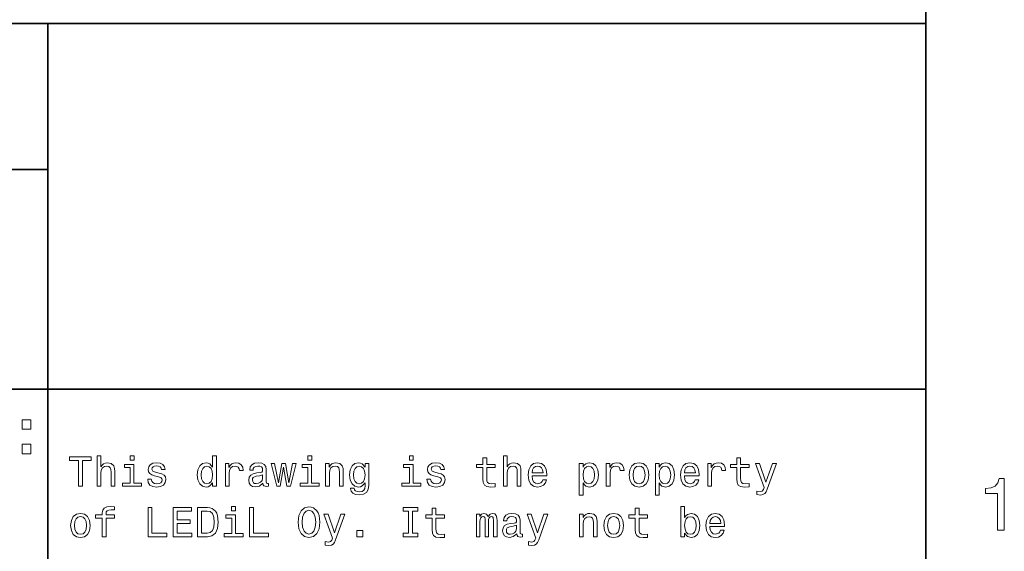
# Model space of a CAD drawing. Extents: x 0 to 420, y 0 to 297.
# Tile 17 of 25: x 348 to 415, y 34 to 70. Entities that reach past the tile are written whole.
import ezdxf

# ---------------------------------------------------------------- set-up
doc = ezdxf.new("R2010")
doc.units = 0

msp = doc.modelspace()

# ---------------------------------------------------------------- linework, layer by layer
at = {"color": 7, "lineweight": 35}
for p, q in [((410, 10), (410, 287)), ((220, 70), (410, 70)), ((350, 10), (350, 70)), ((410, 70), (410, 10)), ((220, 60), (350, 60)), ((220, 45), (410, 45))]:
    msp.add_line(p, q, dxfattribs=at)
at = {"color": 7, "lineweight": 13}
for p in [(410, 84.093658), (274.414917, 70)]:
    msp.add_line(p, (410, 70), dxfattribs=at)
for points in [[(348.253601, 42.264408), (348.850159, 42.264408), (348.850159, 42.908501), (348.253601, 42.908501)], [(348.253601, 40.587173), (348.850159, 40.587173), (348.850159, 41.231266), (348.253601, 41.231266)], [(353.380402, 38.363113), (353.634003, 38.363113), (353.634003, 39.256485), (353.659943, 39.461098), (353.7435, 39.61095), (353.873199, 39.703171), (354.046112, 39.737755), (354.184418, 39.708935), (354.270874, 39.631126), (354.314117, 39.501442), (354.328522, 39.328529), (354.328522, 38.363113), (354.582123, 38.363113), (354.582123, 39.380405), (354.570587, 39.585014), (354.518738, 39.755043), (354.348694, 39.910664), (354.083557, 39.96542), (353.939484, 39.945248), (353.815552, 39.890491), (353.711823, 39.804035), (353.634003, 39.685879), (353.634003, 40.432278), (353.380402, 40.432278)], [(355.899139, 40.432278), (355.631104, 40.432278), (355.631104, 40.144093), (355.899139, 40.144093)], [(361.270874, 38.602306), (361.270874, 38.363113), (361.524475, 38.363113), (361.524475, 40.432278), (361.273773, 40.432278), (361.273773, 39.674351), (361.080688, 39.893372), (360.962524, 39.945248), (360.827087, 39.96542), (360.582123, 39.907784), (360.391937, 39.746399), (360.268005, 39.487034), (360.224792, 39.138329), (360.268005, 38.789627), (360.391937, 38.527378), (360.582123, 38.363113), (360.827087, 38.308357), (360.962524, 38.328533), (361.083557, 38.380405)], [(368.043213, 40.432278), (367.775208, 40.432278), (367.775208, 40.144093), (368.043213, 40.144093)], [(374.982697, 40.432278), (374.714691, 40.432278), (374.714691, 40.144093), (374.982697, 40.144093)], [(381.138336, 38.363113), (381.391937, 38.363113), (381.391937, 39.256485), (381.417877, 39.461098), (381.501434, 39.61095), (381.631134, 39.703171), (381.804016, 39.737755), (381.942352, 39.708935), (382.028809, 39.631126), (382.072052, 39.501442), (382.086456, 39.328529), (382.086456, 38.363113), (382.340057, 38.363113), (382.340057, 39.380405), (382.328522, 39.585014), (382.276642, 39.755043), (382.106628, 39.910664), (381.841492, 39.96542), (381.697388, 39.945248), (381.573486, 39.890491), (381.469727, 39.804035), (381.391937, 39.685879), (381.391937, 40.432278), (381.138336, 40.432278)], [(352.109497, 38.363113), (352.374634, 38.363113), (352.374634, 40.12104), (352.979828, 40.12104), (352.979828, 40.363113), (351.501434, 40.363113), (351.501434, 40.12104), (352.109497, 40.12104)], [(355.890472, 38.57637), (355.890472, 39.858791), (355.239197, 39.858791), (355.239197, 39.642651), (355.636871, 39.642651), (355.636871, 38.57637), (355.118164, 38.57637), (355.118164, 38.363113), (356.414978, 38.363113), (356.414978, 38.57637)], [(357.608063, 39.265129), (357.363098, 39.322769), (357.181549, 39.38905), (357.121033, 39.524498), (357.138336, 39.619598), (357.198853, 39.688763), (357.296814, 39.731991), (357.438049, 39.749279), (357.573486, 39.731991), (357.680115, 39.680115), (357.749268, 39.602306), (357.778107, 39.498562), (358.02594, 39.498562), (358.02594, 39.504322), (357.982697, 39.691643), (357.864532, 39.838619), (357.680115, 39.930836), (357.438049, 39.96542), (357.193085, 39.930836), (357.014404, 39.835735), (356.902008, 39.694527), (356.867432, 39.51585), (356.893372, 39.342941), (356.97406, 39.221905), (357.106628, 39.135448), (357.299713, 39.074928), (357.582123, 39.005764), (357.755035, 38.93372), (357.801147, 38.876083), (357.818451, 38.789627), (357.792511, 38.682999), (357.723328, 38.602306), (357.610931, 38.550434), (357.46109, 38.533142), (357.302582, 38.550434), (357.187317, 38.61095), (357.109497, 38.708935), (357.077789, 38.844383), (356.832855, 38.844383), (356.873199, 38.613834), (356.991333, 38.446686), (357.17868, 38.345821), (357.438049, 38.308357), (357.708923, 38.345821), (357.907776, 38.446686), (358.028809, 38.60807), (358.072052, 38.818443), (358.040344, 39), (357.950989, 39.12392), (357.804016, 39.204613)], [(360.8703, 39.737755), (361.037445, 39.697407), (361.164246, 39.585014), (361.239197, 39.397697), (361.268005, 39.138329), (361.239197, 38.876083), (361.164246, 38.688763), (361.037445, 38.573486), (360.8703, 38.536022), (360.711823, 38.573486), (360.590759, 38.688763), (360.510071, 38.878963), (360.484131, 39.138329), (360.510071, 39.394814), (360.590759, 39.582134), (360.711823, 39.697407)], [(362.149841, 38.363113), (362.403442, 38.363113), (362.403442, 39.247841), (362.429382, 39.461098), (362.507202, 39.613834), (362.634003, 39.706055), (362.804016, 39.737755), (362.930817, 39.717579), (363.02594, 39.659943), (363.083557, 39.561962), (363.103729, 39.429398), (363.360229, 39.429398), (363.325653, 39.662827), (363.23053, 39.829971), (363.072052, 39.930836), (362.855896, 39.96542), (362.708923, 39.942364), (362.582123, 39.884727), (362.469727, 39.786743), (362.380402, 39.654179), (362.380402, 39.910664), (362.149841, 39.910664)], [(364.708923, 38.564842), (364.708923, 38.556198), (364.723328, 38.458214), (364.766571, 38.38905), (364.94812, 38.334293), (365.089325, 38.357349), (365.089325, 38.553314), (365.028809, 38.54467), (364.94812, 38.582134), (364.933716, 38.697407), (364.933716, 39.498562), (364.899139, 39.703171), (364.798279, 39.847263), (364.622467, 39.93372), (364.374634, 39.96542), (364.132568, 39.930836), (363.953888, 39.832855), (363.841492, 39.680115), (363.804016, 39.478386), (363.804016, 39.461098), (364.031708, 39.461098), (364.05188, 39.582134), (364.115265, 39.668591), (364.219025, 39.720463), (364.365997, 39.740635), (364.507202, 39.726227), (364.608063, 39.682999), (364.668579, 39.60807), (364.688751, 39.504322), (364.677216, 39.383286), (364.631104, 39.322769), (364.515839, 39.293949), (364.299713, 39.270893), (364.05188, 39.219021), (363.876068, 39.126801), (363.772339, 38.982712), (363.740631, 38.769455), (363.76944, 38.57925), (363.858795, 38.438042), (364.002869, 38.348705), (364.201721, 38.317005), (364.469727, 38.377522)], [(365.890472, 38.363113), (366.121033, 39.677235), (366.351562, 38.363113), (366.593658, 38.363113), (366.97406, 39.910664), (366.729095, 39.910664), (366.472626, 38.596542), (366.244934, 39.910664), (365.994232, 39.910664), (365.766571, 38.596542), (365.510071, 39.910664), (365.268005, 39.910664), (365.648407, 38.363113)], [(368.034576, 38.57637), (368.034576, 39.858791), (367.38327, 39.858791), (367.38327, 39.642651), (367.780975, 39.642651), (367.780975, 38.57637), (367.262238, 38.57637), (367.262238, 38.363113), (368.559082, 38.363113), (368.559082, 38.57637)], [(368.994232, 38.363113), (369.247833, 38.363113), (369.247833, 39.256485), (369.273773, 39.461098), (369.35733, 39.61095), (369.48703, 39.703171), (369.659943, 39.737755), (369.798279, 39.708935), (369.884705, 39.631126), (369.927948, 39.501442), (369.942352, 39.328529), (369.942352, 38.363113), (370.195953, 38.363113), (370.195953, 39.380405), (370.184418, 39.585014), (370.132568, 39.755043), (369.962524, 39.910664), (369.697388, 39.96542), (369.550415, 39.945248), (369.426514, 39.890491), (369.319885, 39.798271), (369.236298, 39.674351), (369.236298, 39.910664), (368.994232, 39.910664)], [(371.933716, 38.432278), (371.933716, 39.910664), (371.69165, 39.910664), (371.69165, 39.659943), (371.492798, 39.887608), (371.371765, 39.945248), (371.236298, 39.96542), (370.991333, 39.907784), (370.801147, 39.746399), (370.677216, 39.487034), (370.634003, 39.138329), (370.677216, 38.786743), (370.801147, 38.527378), (370.991333, 38.363113), (371.236298, 38.308357), (371.374634, 38.328533), (371.489899, 38.380405), (371.69165, 38.599426), (371.69165, 38.380405), (371.668579, 38.207493), (371.605194, 38.083576), (371.484131, 38.011528), (371.302582, 37.985592), (371.144073, 38.002884), (371.031677, 38.046112), (370.965424, 38.12104), (370.945251, 38.221905), (370.700287, 38.221905), (370.700287, 38.210377), (370.737732, 38.025936), (370.853027, 37.887608), (371.037445, 37.798271), (371.288177, 37.766571), (371.587891, 37.809799), (371.786743, 37.930836), (371.899139, 38.141212)], [(370.89624, 39.138329), (370.92218, 39.394814), (371, 39.585014), (371.121033, 39.697407), (371.28241, 39.737755), (371.452454, 39.697407), (371.579254, 39.585014), (371.657043, 39.394814), (371.685883, 39.138329), (371.657043, 38.876083), (371.579254, 38.688763), (371.452454, 38.573486), (371.28241, 38.536022), (371.121033, 38.573486), (371, 38.688763), (370.92218, 38.878963)], [(374.97406, 38.57637), (374.97406, 39.858791), (374.322754, 39.858791), (374.322754, 39.642651), (374.720459, 39.642651), (374.720459, 38.57637), (374.201721, 38.57637), (374.201721, 38.363113), (375.498566, 38.363113), (375.498566, 38.57637)], [(376.69165, 39.265129), (376.446686, 39.322769), (376.265137, 39.38905), (376.20459, 39.524498), (376.221893, 39.619598), (376.28241, 39.688763), (376.380402, 39.731991), (376.521606, 39.749279), (376.657043, 39.731991), (376.763672, 39.680115), (376.832855, 39.602306), (376.861664, 39.498562), (377.109497, 39.498562), (377.109497, 39.504322), (377.066284, 39.691643), (376.94812, 39.838619), (376.763672, 39.930836), (376.521606, 39.96542), (376.276642, 39.930836), (376.097961, 39.835735), (375.985596, 39.694527), (375.950989, 39.51585), (375.976929, 39.342941), (376.057617, 39.221905), (376.190186, 39.135448), (376.38327, 39.074928), (376.66571, 39.005764), (376.838623, 38.93372), (376.884735, 38.876083), (376.902008, 38.789627), (376.876068, 38.682999), (376.806915, 38.602306), (376.694519, 38.550434), (376.544678, 38.533142), (376.386169, 38.550434), (376.270874, 38.61095), (376.193085, 38.708935), (376.161377, 38.844383), (375.916412, 38.844383), (375.956757, 38.613834), (376.074921, 38.446686), (376.262238, 38.345821), (376.521606, 38.308357), (376.792511, 38.345821), (376.991333, 38.446686), (377.112396, 38.60807), (377.155609, 38.818443), (377.123901, 39), (377.034576, 39.12392), (376.887604, 39.204613)], [(379.7435, 39.642651), (379.7435, 38.867435), (379.760803, 38.616714), (379.841492, 38.443806), (380.002869, 38.342941), (380.276642, 38.308357), (380.576355, 38.322769), (380.576355, 38.541786), (380.35733, 38.524498), (380.158508, 38.54755), (380.05188, 38.619598), (380.005768, 38.740635), (379.997101, 38.910664), (379.997101, 39.642651), (380.576355, 39.642651), (380.576355, 39.858791), (379.997101, 39.858791), (379.997101, 40.311241), (379.7435, 40.311241), (379.7435, 39.858791), (379.305481, 39.858791), (379.305481, 39.642651)], [(383.095093, 39.0634), (384.109497, 39.0634), (384.112396, 39.181557), (384.066284, 39.51297), (383.939484, 39.760807), (383.737762, 39.910664), (383.469727, 39.96542), (383.207489, 39.907784), (383.005768, 39.746399), (382.876068, 39.48415), (382.829956, 39.138329), (382.873199, 38.783863), (383.002869, 38.524498), (383.201721, 38.363113), (383.46109, 38.308357), (383.685883, 38.345821), (383.8703, 38.443806), (384.005768, 38.599426), (384.083557, 38.806919), (383.832855, 38.806919), (383.780975, 38.691643), (383.706055, 38.605186), (383.492798, 38.536022), (383.328522, 38.567726), (383.20462, 38.668591), (383.123901, 38.832855), (383.095093, 39.054756)], [(383.095093, 39.276657), (383.126801, 39.475506), (383.20462, 39.622478), (383.322754, 39.711815), (383.478394, 39.743515), (383.631134, 39.711815), (383.749268, 39.622478), (383.82132, 39.475506), (383.84726, 39.276657)], [(386.582123, 39.671471), (386.582123, 39.910664), (386.328522, 39.910664), (386.328522, 37.763691), (386.582123, 37.763691), (386.582123, 38.599426), (386.671478, 38.463978), (386.772339, 38.374641), (387.02594, 38.308357), (387.268005, 38.363113), (387.458221, 38.527378), (387.582123, 38.786743), (387.628235, 39.138329), (387.582123, 39.487034), (387.458221, 39.746399), (387.268005, 39.907784), (387.02594, 39.96542), (386.887604, 39.948128), (386.76944, 39.893372), (386.668579, 39.801155)], [(386.982697, 38.536022), (386.812683, 38.573486), (386.688751, 38.688763), (386.610962, 38.876083), (386.585022, 39.138329), (386.610962, 39.397697), (386.688751, 39.585014), (386.812683, 39.697407), (386.982697, 39.737755), (387.138336, 39.697407), (387.262238, 39.582134), (387.340057, 39.394814), (387.368866, 39.138329), (387.340057, 38.878963), (387.262238, 38.688763), (387.138336, 38.573486)], [(388.172913, 38.363113), (388.426514, 38.363113), (388.426514, 39.247841), (388.452454, 39.461098), (388.530273, 39.613834), (388.657043, 39.706055), (388.827087, 39.737755), (388.953888, 39.717579), (389.048981, 39.659943), (389.106628, 39.561962), (389.126801, 39.429398), (389.383301, 39.429398), (389.348694, 39.662827), (389.253601, 39.829971), (389.095093, 39.930836), (388.878967, 39.96542), (388.731995, 39.942364), (388.605194, 39.884727), (388.492798, 39.786743), (388.403442, 39.654179), (388.403442, 39.910664), (388.172913, 39.910664)], [(389.737762, 39.135448), (389.783875, 38.783863), (389.916443, 38.524498), (390.126801, 38.363113), (390.40921, 38.308357), (390.688751, 38.363113), (390.899139, 38.521614), (391.031708, 38.780979), (391.080688, 39.135448), (391.031708, 39.487034), (390.899139, 39.749279), (390.688751, 39.907784), (390.40921, 39.96542), (390.126801, 39.907784), (389.916443, 39.746399), (389.783875, 39.487034)], [(389.997131, 39.138329), (390.023071, 39.397697), (390.10376, 39.585014), (390.233429, 39.700291), (390.40921, 39.740635), (390.582123, 39.700291), (390.711823, 39.587898), (390.792511, 39.397697), (390.82132, 39.138329), (390.792511, 38.876083), (390.711823, 38.685879), (390.582123, 38.570606), (390.40921, 38.533142), (390.233429, 38.570606), (390.10376, 38.685879), (390.023071, 38.876083)], [(391.786743, 39.671471), (391.786743, 39.910664), (391.533142, 39.910664), (391.533142, 37.763691), (391.786743, 37.763691), (391.786743, 38.599426), (391.876068, 38.463978), (391.976929, 38.374641), (392.23056, 38.308357), (392.472626, 38.363113), (392.662811, 38.527378), (392.786743, 38.786743), (392.832855, 39.138329), (392.786743, 39.487034), (392.662811, 39.746399), (392.472626, 39.907784), (392.23056, 39.96542), (392.092224, 39.948128), (391.97406, 39.893372), (391.873199, 39.801155)], [(392.187317, 38.536022), (392.017303, 38.573486), (391.893372, 38.688763), (391.815552, 38.876083), (391.789612, 39.138329), (391.815552, 39.397697), (391.893372, 39.585014), (392.017303, 39.697407), (392.187317, 39.737755), (392.342957, 39.697407), (392.466858, 39.582134), (392.544678, 39.394814), (392.573486, 39.138329), (392.544678, 38.878963), (392.466858, 38.688763), (392.342957, 38.573486)], [(393.504333, 39.0634), (394.518738, 39.0634), (394.521606, 39.181557), (394.475494, 39.51297), (394.348694, 39.760807), (394.146973, 39.910664), (393.878967, 39.96542), (393.616699, 39.907784), (393.414978, 39.746399), (393.285309, 39.48415), (393.239197, 39.138329), (393.28241, 38.783863), (393.412109, 38.524498), (393.610962, 38.363113), (393.870331, 38.308357), (394.095093, 38.345821), (394.279541, 38.443806), (394.414978, 38.599426), (394.492798, 38.806919), (394.242065, 38.806919), (394.190186, 38.691643), (394.115265, 38.605186), (393.902008, 38.536022), (393.737762, 38.567726), (393.613831, 38.668591), (393.533142, 38.832855), (393.504333, 39.054756)], [(393.504333, 39.276657), (393.536011, 39.475506), (393.613831, 39.622478), (393.731995, 39.711815), (393.887604, 39.743515), (394.040344, 39.711815), (394.158508, 39.622478), (394.23056, 39.475506), (394.25647, 39.276657)], [(395.112396, 38.363113), (395.365997, 38.363113), (395.365997, 39.247841), (395.391937, 39.461098), (395.469727, 39.613834), (395.596558, 39.706055), (395.766571, 39.737755), (395.893372, 39.717579), (395.988464, 39.659943), (396.046112, 39.561962), (396.066284, 39.429398), (396.322754, 39.429398), (396.288177, 39.662827), (396.193085, 39.829971), (396.034576, 39.930836), (395.818451, 39.96542), (395.671478, 39.942364), (395.544678, 39.884727), (395.432281, 39.786743), (395.342957, 39.654179), (395.342957, 39.910664), (395.112396, 39.910664)], [(397.092224, 39.642651), (397.092224, 38.867435), (397.109497, 38.616714), (397.190216, 38.443806), (397.351593, 38.342941), (397.625366, 38.308357), (397.925079, 38.322769), (397.925079, 38.541786), (397.706055, 38.524498), (397.507202, 38.54755), (397.400574, 38.619598), (397.354462, 38.740635), (397.345825, 38.910664), (397.345825, 39.642651), (397.925079, 39.642651), (397.925079, 39.858791), (397.345825, 39.858791), (397.345825, 40.311241), (397.092224, 40.311241), (397.092224, 39.858791), (396.654175, 39.858791), (396.654175, 39.642651)], [(399.527374, 39.910664), (399.083588, 38.63689), (398.648407, 39.910664), (398.371765, 39.910664), (398.959656, 38.276657), (398.907776, 38.132565), (398.827087, 38.034584), (398.69165, 38.002884), (398.458221, 38.0317), (398.458221, 37.786743), (398.703186, 37.763691), (398.878967, 37.786743), (399.002869, 37.858791), (399.092224, 37.982712), (399.170044, 38.164265), (399.798279, 39.910664)], [(364.680115, 38.9049), (364.645538, 38.755043), (364.553314, 38.639771), (364.414978, 38.564842), (364.244965, 38.538906), (364.135437, 38.553314), (364.057617, 38.599426), (364.008636, 38.680115), (363.994232, 38.792507), (364.005768, 38.893372), (364.05188, 38.96542), (364.236298, 39.046112), (364.469727, 39.080692), (364.680115, 39.149857)], [(414.909241, 35.366787), (415.368164, 35.366787), (415.368164, 38.892002), (415.025208, 38.892002), (414.934448, 38.584366), (414.752899, 38.377594), (414.475525, 38.256557), (414.092224, 38.216209), (414.092224, 37.858143), (414.909241, 37.858143)], [(351.570587, 35.680119), (351.616699, 35.328533), (351.749268, 35.069168), (351.959656, 34.907784), (352.242065, 34.853027), (352.521606, 34.907784), (352.731995, 35.066284), (352.864532, 35.325649), (352.913544, 35.680119), (352.864532, 36.031704), (352.731995, 36.293949), (352.521606, 36.452454), (352.242065, 36.51009), (351.959656, 36.452454), (351.749268, 36.291069), (351.616699, 36.031704)], [(353.731995, 36.187321), (353.731995, 34.907784), (353.985596, 34.907784), (353.985596, 36.187321), (354.561951, 36.187321), (354.561951, 36.403461), (353.985596, 36.403461), (353.985596, 36.498562), (354.005768, 36.613834), (354.072052, 36.691647), (354.184418, 36.737755), (354.345825, 36.755047), (354.561951, 36.743519), (354.561951, 36.96254), (354.288177, 36.976948), (354.040344, 36.951012), (353.867432, 36.873199), (353.763672, 36.737755), (353.731995, 36.54467), (353.731995, 36.403461), (353.268005, 36.403461), (353.268005, 36.187321)], [(356.861664, 34.907784), (358.146973, 34.907784), (358.146973, 35.149857), (357.126801, 35.149857), (357.126801, 36.907784), (356.861664, 36.907784)], [(358.576355, 34.907784), (359.84436, 34.907784), (359.84436, 35.149857), (358.841492, 35.149857), (358.841492, 35.827091), (359.734863, 35.827091), (359.734863, 36.066284), (358.841492, 36.066284), (358.841492, 36.66571), (359.82132, 36.66571), (359.82132, 36.907784), (358.576355, 36.907784)], [(360.913544, 36.907784), (360.247833, 36.907784), (360.247833, 34.907784), (360.913544, 34.907784), (361.227661, 34.971184), (361.46109, 35.164268), (361.605194, 35.47839), (361.657043, 35.907784), (361.610931, 36.345825), (361.553314, 36.518734), (361.472626, 36.657063), (361.239197, 36.844383), (361.086456, 36.890491)], [(360.893372, 36.668591), (361.112396, 36.625362), (361.262238, 36.492798), (361.351593, 36.256485), (361.380402, 35.907784), (361.348694, 35.570606), (361.259369, 35.334297), (361.106628, 35.193085), (360.893372, 35.146976), (360.515839, 35.146976), (360.515839, 36.668591)], [(362.829956, 35.12104), (362.829956, 36.403461), (362.17868, 36.403461), (362.17868, 36.187321), (362.576355, 36.187321), (362.576355, 35.12104), (362.057617, 35.12104), (362.057617, 34.907784), (363.354462, 34.907784), (363.354462, 35.12104)], [(362.838623, 36.976948), (362.570587, 36.976948), (362.570587, 36.688763), (362.838623, 36.688763)], [(363.801147, 34.907784), (365.086456, 34.907784), (365.086456, 35.149857), (364.066284, 35.149857), (364.066284, 36.907784), (363.801147, 36.907784)], [(367.115265, 35.907784), (367.167145, 35.458218), (367.316986, 35.126804), (367.550415, 34.922192), (367.855896, 34.853027), (368.158508, 34.922192), (368.394806, 35.126804), (368.541779, 35.458218), (368.596527, 35.907784), (368.541779, 36.354469), (368.478394, 36.536026), (368.394806, 36.685883), (368.158508, 36.890491), (368.014404, 36.942368), (367.855896, 36.96254), (367.547546, 36.890491), (367.314117, 36.688763), (367.167145, 36.357349)], [(367.391937, 35.907784), (367.423615, 36.256485), (367.518738, 36.51297), (367.66571, 36.668591), (367.855896, 36.723347), (368.043213, 36.668591), (368.190186, 36.51009), (368.285309, 36.253605), (368.319885, 35.907784), (368.285309, 35.559082), (368.190186, 35.302597), (368.043213, 35.146976), (367.855896, 35.095104), (367.66571, 35.146976), (367.518738, 35.302597), (367.423615, 35.556198)], [(370.034576, 36.455334), (369.590759, 35.181561), (369.155609, 36.455334), (368.878967, 36.455334), (369.466858, 34.821327), (369.414978, 34.677235), (369.33429, 34.579254), (369.198853, 34.547554), (368.965424, 34.57637), (368.965424, 34.331413), (369.210358, 34.308361), (369.386169, 34.331413), (369.510071, 34.403461), (369.599426, 34.527382), (369.677216, 34.708935), (370.305481, 36.455334)], [(374.662811, 35.149857), (374.293945, 35.149857), (374.293945, 34.907784), (375.296814, 34.907784), (375.296814, 35.149857), (374.927948, 35.149857), (374.927948, 36.66571), (375.296814, 36.66571), (375.296814, 36.907784), (374.293945, 36.907784), (374.293945, 36.66571), (374.662811, 36.66571)], [(376.273773, 36.187321), (376.273773, 35.412106), (376.291077, 35.161385), (376.371765, 34.988476), (376.533142, 34.887611), (376.806915, 34.853027), (377.106628, 34.867439), (377.106628, 35.086456), (376.887604, 35.069168), (376.688751, 35.09222), (376.582123, 35.164268), (376.536011, 35.285305), (376.527374, 35.455334), (376.527374, 36.187321), (377.106628, 36.187321), (377.106628, 36.403461), (376.527374, 36.403461), (376.527374, 36.855911), (376.273773, 36.855911), (376.273773, 36.403461), (375.835724, 36.403461), (375.835724, 36.187321)], [(379.302582, 34.907784), (379.536011, 34.907784), (379.536011, 35.942368), (379.550415, 36.097984), (379.593658, 36.210377), (379.659943, 36.276661), (379.746399, 36.302597), (379.815552, 36.279541), (379.861664, 36.221905), (379.884735, 36.12392), (379.893372, 35.99424), (379.893372, 34.907784), (380.112396, 34.907784), (380.112396, 35.942368), (380.126801, 36.095104), (380.170013, 36.207497), (380.239197, 36.276661), (380.325653, 36.302597), (380.394806, 36.279541), (380.440918, 36.221905), (380.469727, 35.99424), (380.469727, 34.907784), (380.703156, 34.907784), (380.703156, 35.976948), (380.688751, 36.198849), (380.642639, 36.368877), (380.550415, 36.472626), (380.400574, 36.51009), (380.224792, 36.452454), (380.089325, 36.285305), (379.982697, 36.44957), (379.804016, 36.51009), (379.639771, 36.452454), (379.527374, 36.291069), (379.527374, 36.455334), (379.302582, 36.455334)], [(382.057617, 35.109512), (382.057617, 35.100868), (382.072052, 35.002884), (382.115265, 34.93372), (382.296814, 34.878963), (382.438049, 34.90202), (382.438049, 35.097984), (382.377502, 35.08934), (382.296814, 35.126804), (382.28241, 35.242077), (382.28241, 36.043232), (382.247833, 36.247841), (382.146973, 36.391933), (381.971191, 36.47839), (381.723328, 36.51009), (381.481262, 36.475506), (381.302582, 36.377525), (381.190186, 36.224785), (381.15274, 36.023056), (381.15274, 36.005768), (381.380402, 36.005768), (381.400574, 36.126804), (381.463989, 36.213261), (381.567719, 36.265133), (381.714691, 36.285305), (381.855896, 36.270897), (381.956757, 36.227669), (382.017273, 36.15274), (382.037476, 36.048992), (382.02594, 35.927956), (381.979828, 35.867439), (381.864563, 35.838619), (381.648407, 35.815563), (381.400574, 35.763691), (381.224792, 35.671471), (381.121033, 35.527382), (381.089325, 35.314125), (381.118164, 35.12392), (381.207489, 34.982712), (381.351593, 34.893375), (381.550415, 34.861675), (381.818451, 34.922192)], [(383.913544, 36.455334), (383.469727, 35.181561), (383.034576, 36.455334), (382.757935, 36.455334), (383.345825, 34.821327), (383.293945, 34.677235), (383.213257, 34.579254), (383.07782, 34.547554), (382.844391, 34.57637), (382.844391, 34.331413), (383.089325, 34.308361), (383.265137, 34.331413), (383.389038, 34.403461), (383.478394, 34.527382), (383.556183, 34.708935), (384.184448, 36.455334)], [(386.342926, 34.907784), (386.596527, 34.907784), (386.596527, 35.801155), (386.622467, 36.005768), (386.706055, 36.155621), (386.835724, 36.247841), (387.008636, 36.282425), (387.146973, 36.253605), (387.233429, 36.175797), (387.276672, 36.046112), (387.291077, 35.873199), (387.291077, 34.907784), (387.544678, 34.907784), (387.544678, 35.925076), (387.533142, 36.129684), (387.481262, 36.299713), (387.311249, 36.455334), (387.046112, 36.51009), (386.899139, 36.489918), (386.775208, 36.435162), (386.668579, 36.342941), (386.585022, 36.219021), (386.585022, 36.455334), (386.342926, 36.455334)], [(388.002869, 35.680119), (388.048981, 35.328533), (388.181549, 35.069168), (388.391937, 34.907784), (388.674347, 34.853027), (388.953888, 34.907784), (389.164276, 35.066284), (389.296814, 35.325649), (389.345825, 35.680119), (389.296814, 36.031704), (389.164276, 36.293949), (388.953888, 36.452454), (388.674347, 36.51009), (388.391937, 36.452454), (388.181549, 36.291069), (388.048981, 36.031704)], [(390.15274, 36.187321), (390.15274, 35.412106), (390.170044, 35.161385), (390.250732, 34.988476), (390.412109, 34.887611), (390.685883, 34.853027), (390.985596, 34.867439), (390.985596, 35.086456), (390.766571, 35.069168), (390.567719, 35.09222), (390.46109, 35.164268), (390.414978, 35.285305), (390.406342, 35.455334), (390.406342, 36.187321), (390.985596, 36.187321), (390.985596, 36.403461), (390.406342, 36.403461), (390.406342, 36.855911), (390.15274, 36.855911), (390.15274, 36.403461), (389.714691, 36.403461), (389.714691, 36.187321)], [(393.521606, 35.146976), (393.708923, 34.925076), (393.965424, 34.853027), (394.207489, 34.907784), (394.400574, 35.072048), (394.521606, 35.334297), (394.567719, 35.682999), (394.521606, 36.031704), (394.397705, 36.291069), (394.207489, 36.452454), (393.965424, 36.51009), (393.711823, 36.435162), (393.608063, 36.342941), (393.521606, 36.219021), (393.521606, 36.976948), (393.268005, 36.976948), (393.268005, 34.907784), (393.521606, 34.907784)], [(395.239197, 35.60807), (396.253601, 35.60807), (396.25647, 35.726227), (396.210388, 36.05764), (396.083588, 36.305477), (395.881836, 36.455334), (395.613831, 36.51009), (395.351593, 36.452454), (395.149841, 36.291069), (395.020172, 36.02882), (394.97406, 35.682999), (395.017303, 35.328533), (395.146973, 35.069168), (395.345825, 34.907784), (395.605194, 34.853027), (395.829956, 34.890491), (396.014404, 34.988476), (396.149841, 35.144096), (396.227661, 35.351589), (395.976959, 35.351589), (395.925079, 35.236313), (395.850159, 35.149857), (395.636902, 35.080692), (395.472626, 35.112396), (395.348694, 35.213261), (395.268005, 35.377525), (395.239197, 35.599426)], [(351.829956, 35.682999), (351.855896, 35.942368), (351.936584, 36.129684), (352.066284, 36.244961), (352.242065, 36.285305), (352.414978, 36.244961), (352.544678, 36.132568), (352.625366, 35.942368), (352.654175, 35.682999), (352.625366, 35.420753), (352.544678, 35.230549), (352.414978, 35.115276), (352.242065, 35.077812), (352.066284, 35.115276), (351.936584, 35.230549), (351.855896, 35.420753)], [(382.028809, 35.44957), (381.994232, 35.299713), (381.902008, 35.184441), (381.763672, 35.109512), (381.593658, 35.083576), (381.484131, 35.097984), (381.406342, 35.144096), (381.357361, 35.224785), (381.342926, 35.337177), (381.354462, 35.438042), (381.400574, 35.51009), (381.585022, 35.590782), (381.818451, 35.625362), (382.028809, 35.694527)], [(388.262238, 35.682999), (388.288177, 35.942368), (388.368866, 36.129684), (388.498566, 36.244961), (388.674347, 36.285305), (388.84726, 36.244961), (388.976929, 36.132568), (389.057648, 35.942368), (389.086456, 35.682999), (389.057648, 35.420753), (388.976929, 35.230549), (388.84726, 35.115276), (388.674347, 35.077812), (388.498566, 35.115276), (388.368866, 35.230549), (388.288177, 35.420753)], [(394.30835, 35.682999), (394.279541, 35.423634), (394.201721, 35.233433), (394.07782, 35.118156), (393.92218, 35.080692), (393.752167, 35.118156), (393.628235, 35.233433), (393.550446, 35.420753), (393.524506, 35.682999), (393.550446, 35.942368), (393.628235, 36.129684), (393.752167, 36.242077), (393.92218, 36.282425), (394.07782, 36.242077), (394.201721, 36.126804), (394.279541, 35.939484)], [(395.239197, 35.821327), (395.270905, 36.020176), (395.348694, 36.167149), (395.466858, 36.256485), (395.622467, 36.288185), (395.775208, 36.256485), (395.893372, 36.167149), (395.965424, 36.020176), (395.991364, 35.821327)], [(371.126801, 34.907784), (371.524475, 34.907784), (371.524475, 35.337177), (371.126801, 35.337177)]]:
    msp.add_lwpolyline(points, close=True, dxfattribs=at)

doc.saveas('drawing.dxf')
